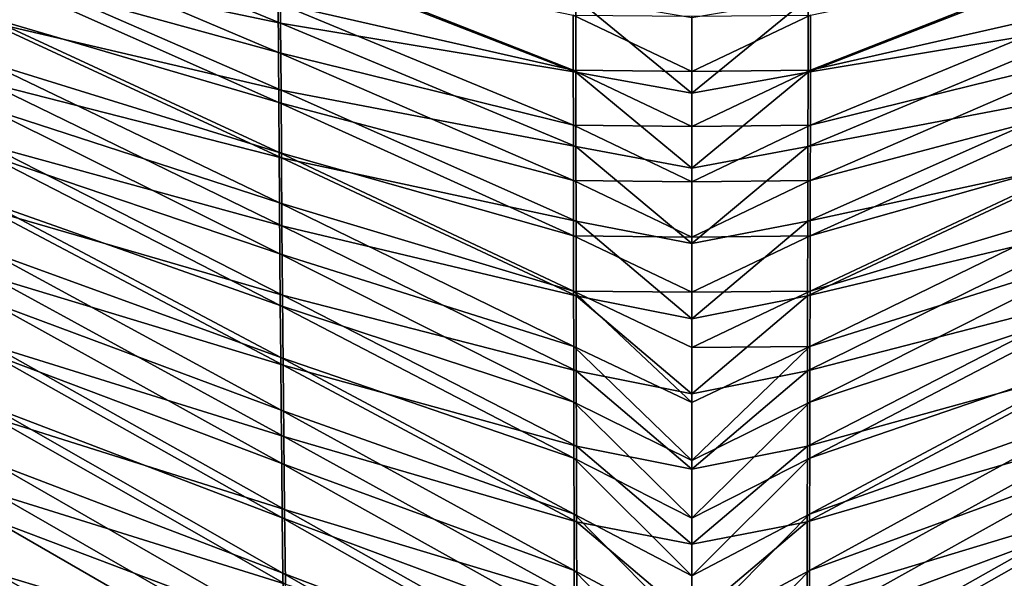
# Model space of a CAD drawing. Header units: millimetres. Extents: x -350 to 350, y 0 to 877.
# Tile 44 of 63: x -99 to 46, y 460 to 542. Entities that reach past the tile are written whole.
import ezdxf

# ---------------------------------------------------------------- set-up
doc = ezdxf.new("R2010")
doc.units = ezdxf.units.MM
doc.header["$LTSCALE"] = 41.718519
for name, color, linetype in [('10', 7, 'CONTINUOUS'), ('12', 7, 'CONTINUOUS'), ('6', 7, 'CONTINUOUS'), ('8', 7, 'CONTINUOUS')]:
    doc.layers.add(name, color=color, linetype=linetype)

msp = doc.modelspace()

# ---------------------------------------------------------------- linework, layer by layer
at = {"layer": '10', "linetype": 'Continuous'}
for points in [[(-103.87, 549.51, -493.68), (-103.95, 555.98, -495.11), (-60.68, 537.59, -496.39), (-103.87, 549.51, -493.68)], [(-60.68, 537.59, -496.39), (-103.95, 555.98, -495.11), (-60.72, 544.85, -497.91), (-60.68, 537.59, -496.39)], [(-60.72, 544.85, -497.91), (-60.77, 552.07, -499.47), (-17.4, 535, -498.34), (-60.72, 544.85, -497.91)], [(-17.4, 535, -498.34), (-60.77, 552.07, -499.47), (-17.41, 543.08, -500.01), (-17.4, 535, -498.34)], [(-103.78, 542.95, -492.27), (-103.87, 549.51, -493.68), (-60.63, 530.28, -494.91), (-103.78, 542.95, -492.27)], [(-60.63, 530.28, -494.91), (-103.87, 549.51, -493.68), (-60.68, 537.59, -496.39), (-60.63, 530.28, -494.91)], [(-60.68, 537.59, -496.39), (-60.72, 544.85, -497.91), (-17.39, 526.92, -496.73), (-60.68, 537.59, -496.39)], [(-17.39, 526.92, -496.73), (-60.72, 544.85, -497.91), (-17.4, 535, -498.34), (-17.39, 526.92, -496.73)], [(-103.69, 536.29, -490.88), (-103.78, 542.95, -492.27), (-60.58, 522.92, -493.47), (-103.69, 536.29, -490.88)], [(-60.58, 522.92, -493.47), (-103.78, 542.95, -492.27), (-60.63, 530.28, -494.91), (-60.58, 522.92, -493.47)], [(-17.4, 535, -498.34), (-17.41, 543.08, -500.01), (0, 534.82, -498.52), (-17.4, 535, -498.34)], [(0, 534.82, -498.52), (-17.41, 543.08, -500.01), (0, 542.93, -500.2), (0, 534.82, -498.52)], [(-60.63, 530.28, -494.91), (-60.68, 537.59, -496.39), (-17.37, 518.81, -495.18), (-60.63, 530.28, -494.91)], [(-17.37, 518.81, -495.18), (-60.68, 537.59, -496.39), (-17.39, 526.92, -496.73), (-17.37, 518.81, -495.18)], [(-103.59, 529.53, -489.52), (-103.69, 536.29, -490.88), (-60.53, 515.51, -492.08), (-103.59, 529.53, -489.52)], [(-60.53, 515.51, -492.08), (-103.69, 536.29, -490.88), (-60.58, 522.92, -493.47), (-60.53, 515.51, -492.08)], [(-17.39, 526.92, -496.73), (-17.4, 535, -498.34), (0, 526.71, -496.91), (-17.39, 526.92, -496.73)], [(0, 526.71, -496.91), (-17.4, 535, -498.34), (0, 534.82, -498.52), (0, 526.71, -496.91)], [(-60.58, 522.92, -493.47), (-60.63, 530.28, -494.91), (-17.36, 510.7, -493.69), (-60.58, 522.92, -493.47)], [(-17.36, 510.7, -493.69), (-60.63, 530.28, -494.91), (-17.37, 518.81, -495.18), (-17.36, 510.7, -493.69)], [(-103.49, 522.64, -488.17), (-103.59, 529.53, -489.52), (-60.47, 508.02, -490.73), (-103.49, 522.64, -488.17)], [(-60.47, 508.02, -490.73), (-103.59, 529.53, -489.52), (-60.53, 515.51, -492.08), (-60.47, 508.02, -490.73)], [(-17.37, 518.81, -495.18), (-17.39, 526.92, -496.73), (0, 518.6, -495.36), (-17.37, 518.81, -495.18)], [(0, 518.6, -495.36), (-17.39, 526.92, -496.73), (0, 526.71, -496.91), (0, 518.6, -495.36)], [(-103.37, 515.6, -486.85), (-103.49, 522.64, -488.17), (-60.41, 500.46, -489.42), (-103.37, 515.6, -486.85)], [(-60.41, 500.46, -489.42), (-103.49, 522.64, -488.17), (-60.47, 508.02, -490.73), (-60.41, 500.46, -489.42)], [(-60.53, 515.51, -492.08), (-60.58, 522.92, -493.47), (-17.35, 502.56, -492.26), (-60.53, 515.51, -492.08)], [(-17.35, 502.56, -492.26), (-60.58, 522.92, -493.47), (-17.36, 510.7, -493.69), (-17.35, 502.56, -492.26)], [(-17.36, 510.7, -493.69), (-17.37, 518.81, -495.18), (0, 510.5, -493.88), (-17.36, 510.7, -493.69)], [(0, 510.5, -493.88), (-17.37, 518.81, -495.18), (0, 518.6, -495.36), (0, 510.5, -493.88)], [(-103.25, 508.4, -485.55), (-103.37, 515.6, -486.85), (-60.34, 492.82, -488.15), (-103.25, 508.4, -485.55)], [(-60.34, 492.82, -488.15), (-103.37, 515.6, -486.85), (-60.41, 500.46, -489.42), (-60.34, 492.82, -488.15)], [(-60.47, 508.02, -490.73), (-60.53, 515.51, -492.08), (-17.33, 494.41, -490.9), (-60.47, 508.02, -490.73)], [(-17.33, 494.41, -490.9), (-60.53, 515.51, -492.08), (-17.35, 502.56, -492.26), (-17.33, 494.41, -490.9)], [(-17.35, 502.56, -492.26), (-17.36, 510.7, -493.69), (0, 502.39, -492.46), (-17.35, 502.56, -492.26)], [(0, 502.39, -492.46), (-17.36, 510.7, -493.69), (0, 510.5, -493.88), (0, 502.39, -492.46)], [(-103.11, 501.02, -484.27), (-103.25, 508.4, -485.55), (-60.27, 485.08, -486.92), (-103.11, 501.02, -484.27)], [(-60.27, 485.08, -486.92), (-103.25, 508.4, -485.55), (-60.34, 492.82, -488.15), (-60.27, 485.08, -486.92)], [(-60.41, 500.46, -489.42), (-60.47, 508.02, -490.73), (-17.31, 486.23, -489.59), (-60.41, 500.46, -489.42)], [(-17.31, 486.23, -489.59), (-60.47, 508.02, -490.73), (-17.33, 494.41, -490.9), (-17.31, 486.23, -489.59)], [(-17.33, 494.41, -490.9), (-17.35, 502.56, -492.26), (0, 486.18, -489.8), (-17.33, 494.41, -490.9)], [(0, 486.18, -489.8), (-17.35, 502.56, -492.26), (0, 494.28, -491.1), (0, 486.18, -489.8)], [(0, 494.28, -491.1), (-17.35, 502.56, -492.26), (0, 502.39, -492.46), (0, 494.28, -491.1)], [(-102.96, 493.41, -483.01), (-103.11, 501.02, -484.27), (-60.19, 477.23, -485.74), (-102.96, 493.41, -483.01)], [(-60.19, 477.23, -485.74), (-103.11, 501.02, -484.27), (-60.27, 485.08, -486.92), (-60.19, 477.23, -485.74)], [(-60.34, 492.82, -488.15), (-60.41, 500.46, -489.42), (-17.3, 478.03, -488.34), (-60.34, 492.82, -488.15)], [(-17.3, 478.03, -488.34), (-60.41, 500.46, -489.42), (-17.31, 486.23, -489.59), (-17.3, 478.03, -488.34)], [(-17.31, 486.23, -489.59), (-17.33, 494.41, -490.9), (0, 477.7, -488.52), (-17.31, 486.23, -489.59)], [(0, 477.7, -488.52), (-17.33, 494.41, -490.9), (0, 486.18, -489.8), (0, 477.7, -488.52)], [(-102.8, 485.56, -481.77), (-102.96, 493.41, -483.01), (-60.11, 469.25, -484.59), (-102.8, 485.56, -481.77)], [(-60.11, 469.25, -484.59), (-102.96, 493.41, -483.01), (-60.19, 477.23, -485.74), (-60.11, 469.25, -484.59)], [(-60.27, 485.08, -486.92), (-60.34, 492.82, -488.15), (-17.28, 469.8, -487.16), (-60.27, 485.08, -486.92)], [(-17.28, 469.8, -487.16), (-60.34, 492.82, -488.15), (-17.3, 478.03, -488.34), (-17.28, 469.8, -487.16)], [(-102.61, 477.41, -480.55), (-102.8, 485.56, -481.77), (-60.01, 461.12, -483.49), (-102.61, 477.41, -480.55)], [(-60.01, 461.12, -483.49), (-102.8, 485.56, -481.77), (-60.11, 469.25, -484.59), (-60.01, 461.12, -483.49)], [(-17.3, 478.03, -488.34), (-17.31, 486.23, -489.59), (0, 469.22, -487.3), (-17.3, 478.03, -488.34)], [(0, 469.22, -487.3), (-17.31, 486.23, -489.59), (0, 477.7, -488.52), (0, 469.22, -487.3)], [(-60.19, 477.23, -485.74), (-60.27, 485.08, -486.92), (-17.26, 461.54, -486.03), (-60.19, 477.23, -485.74)], [(-17.26, 461.54, -486.03), (-60.27, 485.08, -486.92), (-17.28, 469.8, -487.16), (-17.26, 461.54, -486.03)], [(-102.41, 468.92, -479.36), (-102.61, 477.41, -480.55), (-59.9, 452.82, -482.44), (-102.41, 468.92, -479.36)], [(-59.9, 452.82, -482.44), (-102.61, 477.41, -480.55), (-60.01, 461.12, -483.49), (-59.9, 452.82, -482.44)], [(-60.11, 469.25, -484.59), (-60.19, 477.23, -485.74), (-17.23, 453.25, -484.97), (-60.11, 469.25, -484.59)], [(-17.23, 453.25, -484.97), (-60.19, 477.23, -485.74), (-17.26, 461.54, -486.03), (-17.23, 453.25, -484.97)], [(-17.28, 469.8, -487.16), (-17.3, 478.03, -488.34), (0, 460.74, -486.15), (-17.28, 469.8, -487.16)], [(0, 460.74, -486.15), (-17.3, 478.03, -488.34), (0, 469.22, -487.3), (0, 460.74, -486.15)], [(-17.26, 461.54, -486.03), (-17.28, 469.8, -487.16), (0, 452.26, -485.07), (-17.26, 461.54, -486.03)], [(0, 452.26, -485.07), (-17.28, 469.8, -487.16), (0, 460.74, -486.15), (0, 452.26, -485.07)], [(-102.18, 460.01, -478.19), (-102.41, 468.92, -479.36), (-59.79, 444.31, -481.43), (-102.18, 460.01, -478.19)], [(-59.79, 444.31, -481.43), (-102.41, 468.92, -479.36), (-59.9, 452.82, -482.44), (-59.79, 444.31, -481.43)], [(-60.01, 461.12, -483.49), (-60.11, 469.25, -484.59), (-17.21, 444.91, -483.96), (-60.01, 461.12, -483.49)], [(-17.21, 444.91, -483.96), (-60.11, 469.25, -484.59), (-17.23, 453.25, -484.97), (-17.21, 444.91, -483.96)], [(-59.9, 452.82, -482.44), (-60.01, 461.12, -483.49), (-17.18, 436.53, -483.02), (-59.9, 452.82, -482.44)], [(-17.18, 436.53, -483.02), (-60.01, 461.12, -483.49), (-17.21, 444.91, -483.96), (-17.18, 436.53, -483.02)], [(-17.23, 453.25, -484.97), (-17.26, 461.54, -486.03), (0, 443.78, -484.06), (-17.23, 453.25, -484.97)], [(0, 443.78, -484.06), (-17.26, 461.54, -486.03), (0, 452.26, -485.07), (0, 443.78, -484.06)]]:
    msp.add_3dface(points, dxfattribs=at)
at = {"layer": '12', "linetype": 'Continuous'}
for points in [[(17.4, 535, -498.34), (17.41, 543.08, -500.01), (60.77, 552.07, -499.47), (17.4, 535, -498.34)], [(60.72, 544.85, -497.91), (17.4, 535, -498.34), (60.77, 552.07, -499.47), (60.72, 544.85, -497.91)], [(17.39, 526.92, -496.73), (17.4, 535, -498.34), (60.72, 544.85, -497.91), (17.39, 526.92, -496.73)], [(60.68, 537.59, -496.39), (17.39, 526.92, -496.73), (60.72, 544.85, -497.91), (60.68, 537.59, -496.39)], [(0, 534.82, -498.52), (0, 542.93, -500.2), (17.41, 543.08, -500.01), (0, 534.82, -498.52)], [(17.4, 535, -498.34), (0, 534.82, -498.52), (17.41, 543.08, -500.01), (17.4, 535, -498.34)], [(17.37, 518.81, -495.18), (17.39, 526.92, -496.73), (60.68, 537.59, -496.39), (17.37, 518.81, -495.18)], [(60.63, 530.28, -494.91), (17.37, 518.81, -495.18), (60.68, 537.59, -496.39), (60.63, 530.28, -494.91)], [(0, 526.71, -496.91), (0, 534.82, -498.52), (17.4, 535, -498.34), (0, 526.71, -496.91)], [(17.39, 526.92, -496.73), (0, 526.71, -496.91), (17.4, 535, -498.34), (17.39, 526.92, -496.73)], [(17.36, 510.7, -493.69), (17.37, 518.81, -495.18), (60.63, 530.28, -494.91), (17.36, 510.7, -493.69)], [(60.58, 522.92, -493.47), (17.36, 510.7, -493.69), (60.63, 530.28, -494.91), (60.58, 522.92, -493.47)], [(0, 518.6, -495.36), (0, 526.71, -496.91), (17.39, 526.92, -496.73), (0, 518.6, -495.36)], [(17.37, 518.81, -495.18), (0, 518.6, -495.36), (17.39, 526.92, -496.73), (17.37, 518.81, -495.18)], [(17.35, 502.56, -492.26), (17.36, 510.7, -493.69), (60.58, 522.92, -493.47), (17.35, 502.56, -492.26)], [(60.53, 515.51, -492.08), (17.35, 502.56, -492.26), (60.58, 522.92, -493.47), (60.53, 515.51, -492.08)], [(0, 510.5, -493.88), (0, 518.6, -495.36), (17.37, 518.81, -495.18), (0, 510.5, -493.88)], [(17.36, 510.7, -493.69), (0, 510.5, -493.88), (17.37, 518.81, -495.18), (17.36, 510.7, -493.69)], [(17.33, 494.41, -490.9), (17.35, 502.56, -492.26), (60.53, 515.51, -492.08), (17.33, 494.41, -490.9)], [(60.47, 508.02, -490.73), (17.33, 494.41, -490.9), (60.53, 515.51, -492.08), (60.47, 508.02, -490.73)], [(0, 502.39, -492.46), (0, 510.5, -493.88), (17.36, 510.7, -493.69), (0, 502.39, -492.46)], [(17.35, 502.56, -492.26), (0, 502.39, -492.46), (17.36, 510.7, -493.69), (17.35, 502.56, -492.26)], [(17.31, 486.23, -489.59), (17.33, 494.41, -490.9), (60.47, 508.02, -490.73), (17.31, 486.23, -489.59)], [(60.41, 500.47, -489.42), (17.31, 486.23, -489.59), (60.47, 508.02, -490.73), (60.41, 500.47, -489.42)], [(0, 494.28, -491.1), (0, 502.39, -492.46), (17.35, 502.56, -492.26), (0, 494.28, -491.1)], [(17.33, 494.41, -490.9), (0, 494.28, -491.1), (17.35, 502.56, -492.26), (17.33, 494.41, -490.9)], [(17.3, 478.03, -488.34), (17.31, 486.23, -489.59), (60.41, 500.47, -489.42), (17.3, 478.03, -488.34)], [(60.34, 492.82, -488.15), (17.3, 478.03, -488.34), (60.41, 500.47, -489.42), (60.34, 492.82, -488.15)], [(0, 477.7, -488.52), (0, 486.18, -489.8), (17.33, 494.41, -490.9), (0, 477.7, -488.52)], [(17.31, 486.23, -489.59), (0, 477.7, -488.52), (17.33, 494.41, -490.9), (17.31, 486.23, -489.59)], [(0, 486.18, -489.8), (0, 494.28, -491.1), (17.33, 494.41, -490.9), (0, 486.18, -489.8)], [(17.28, 469.8, -487.16), (17.3, 478.03, -488.34), (60.34, 492.82, -488.15), (17.28, 469.8, -487.16)], [(60.27, 485.08, -486.92), (17.28, 469.8, -487.16), (60.34, 492.82, -488.15), (60.27, 485.08, -486.92)], [(0, 469.22, -487.3), (0, 477.7, -488.52), (17.31, 486.23, -489.59), (0, 469.22, -487.3)], [(17.3, 478.03, -488.34), (0, 469.22, -487.3), (17.31, 486.23, -489.59), (17.3, 478.03, -488.34)], [(17.26, 461.54, -486.03), (17.28, 469.8, -487.16), (60.27, 485.08, -486.92), (17.26, 461.54, -486.03)], [(60.19, 477.23, -485.74), (17.26, 461.54, -486.03), (60.27, 485.08, -486.92), (60.19, 477.23, -485.74)], [(0, 460.74, -486.15), (0, 469.22, -487.3), (17.3, 478.03, -488.34), (0, 460.74, -486.15)], [(17.28, 469.8, -487.16), (0, 460.74, -486.15), (17.3, 478.03, -488.34), (17.28, 469.8, -487.16)], [(17.23, 453.25, -484.97), (17.26, 461.54, -486.03), (60.19, 477.23, -485.74), (17.23, 453.25, -484.97)], [(60.11, 469.25, -484.59), (17.23, 453.25, -484.97), (60.19, 477.23, -485.74), (60.11, 469.25, -484.59)], [(0, 452.26, -485.07), (0, 460.74, -486.15), (17.28, 469.8, -487.16), (0, 452.26, -485.07)], [(17.26, 461.54, -486.03), (0, 452.26, -485.07), (17.28, 469.8, -487.16), (17.26, 461.54, -486.03)], [(17.21, 444.91, -483.96), (17.23, 453.25, -484.97), (60.11, 469.25, -484.59), (17.21, 444.91, -483.96)], [(60.01, 461.12, -483.49), (17.21, 444.91, -483.96), (60.11, 469.25, -484.59), (60.01, 461.12, -483.49)], [(0, 443.78, -484.06), (0, 452.26, -485.07), (17.26, 461.54, -486.03), (0, 443.78, -484.06)], [(17.23, 453.25, -484.97), (0, 443.78, -484.06), (17.26, 461.54, -486.03), (17.23, 453.25, -484.97)], [(17.18, 436.53, -483.02), (17.21, 444.91, -483.96), (60.01, 461.12, -483.49), (17.18, 436.53, -483.02)], [(59.9, 452.82, -482.44), (17.18, 436.53, -483.02), (60.01, 461.12, -483.49), (59.9, 452.82, -482.44)]]:
    msp.add_3dface(points, dxfattribs=at)
at = {"layer": '6', "linetype": 'Continuous'}
for points in [[(-60.35, 541.9, -496.29), (-60.41, 551.65, -498.38), (-103.64, 559.66, -494.96), (-60.35, 541.9, -496.29)], [(-103.54, 550.98, -493.02), (-60.35, 541.9, -496.29), (-103.64, 559.66, -494.96), (-103.54, 550.98, -493.02)], [(-60.29, 532.07, -494.27), (-60.35, 541.9, -496.29), (-103.54, 550.98, -493.02), (-60.29, 532.07, -494.27)], [(-103.42, 542.15, -491.12), (-60.29, 532.07, -494.27), (-103.54, 550.98, -493.02), (-103.42, 542.15, -491.12)], [(-17.04, 534.72, -497.27), (-17.05, 545.62, -499.53), (-60.41, 551.65, -498.38), (-17.04, 534.72, -497.27)], [(-60.35, 541.9, -496.29), (-17.04, 534.72, -497.27), (-60.41, 551.65, -498.38), (-60.35, 541.9, -496.29)], [(0, 531.64, -496.86), (0, 542.69, -499.13), (-17.05, 545.62, -499.53), (0, 531.64, -496.86)], [(-17.04, 534.72, -497.27), (0, 531.64, -496.86), (-17.05, 545.62, -499.53), (-17.04, 534.72, -497.27)], [(-60.22, 522.15, -492.34), (-60.29, 532.07, -494.27), (-103.42, 542.15, -491.12), (-60.22, 522.15, -492.34)], [(-103.29, 533.14, -489.26), (-60.22, 522.15, -492.34), (-103.42, 542.15, -491.12), (-103.29, 533.14, -489.26)], [(-17.02, 523.79, -495.11), (-17.04, 534.72, -497.27), (-60.35, 541.9, -496.29), (-17.02, 523.79, -495.11)], [(-60.29, 532.07, -494.27), (-17.02, 523.79, -495.11), (-60.35, 541.9, -496.29), (-60.29, 532.07, -494.27)], [(0, 520.6, -494.72), (0, 531.64, -496.86), (-17.04, 534.72, -497.27), (0, 520.6, -494.72)], [(-17.02, 523.79, -495.11), (0, 520.6, -494.72), (-17.04, 534.72, -497.27), (-17.02, 523.79, -495.11)], [(-60.15, 512.13, -490.47), (-60.22, 522.15, -492.34), (-103.29, 533.14, -489.26), (-60.15, 512.13, -490.47)], [(-103.15, 523.92, -487.44), (-60.15, 512.13, -490.47), (-103.29, 533.14, -489.26), (-103.15, 523.92, -487.44)], [(-17, 512.84, -493.07), (-17.02, 523.79, -495.11), (-60.29, 532.07, -494.27), (-17, 512.84, -493.07)], [(-60.22, 522.15, -492.34), (-17, 512.84, -493.07), (-60.29, 532.07, -494.27), (-60.22, 522.15, -492.34)], [(-60.07, 501.98, -488.69), (-60.15, 512.13, -490.47), (-103.15, 523.92, -487.44), (-60.07, 501.98, -488.69)], [(-103, 514.45, -485.66), (-60.07, 501.98, -488.69), (-103.15, 523.92, -487.44), (-103, 514.45, -485.66)], [(0, 509.55, -492.69), (0, 520.6, -494.72), (-17.02, 523.79, -495.11), (0, 509.55, -492.69)], [(-17, 512.84, -493.07), (0, 509.55, -492.69), (-17.02, 523.79, -495.11), (-17, 512.84, -493.07)], [(-16.98, 501.86, -491.14), (-17, 512.84, -493.07), (-60.22, 522.15, -492.34), (-16.98, 501.86, -491.14)], [(-60.15, 512.13, -490.47), (-16.98, 501.86, -491.14), (-60.22, 522.15, -492.34), (-60.15, 512.13, -490.47)], [(-59.98, 491.67, -486.98), (-60.07, 501.98, -488.69), (-103, 514.45, -485.66), (-59.98, 491.67, -486.98)], [(-102.83, 504.67, -483.92), (-59.98, 491.67, -486.98), (-103, 514.45, -485.66), (-102.83, 504.67, -483.92)], [(-16.96, 490.84, -489.31), (-16.98, 501.86, -491.14), (-60.15, 512.13, -490.47), (-16.96, 490.84, -489.31)], [(-60.07, 501.98, -488.69), (-16.96, 490.84, -489.31), (-60.15, 512.13, -490.47), (-60.07, 501.98, -488.69)], [(0, 498.51, -490.78), (0, 509.55, -492.69), (-17, 512.84, -493.07), (0, 498.51, -490.78)], [(-16.98, 501.86, -491.14), (0, 498.51, -490.78), (-17, 512.84, -493.07), (-16.98, 501.86, -491.14)], [(-59.88, 481.19, -485.34), (-59.98, 491.67, -486.98), (-102.83, 504.67, -483.92), (-59.88, 481.19, -485.34)], [(-102.63, 494.53, -482.22), (-59.88, 481.19, -485.34), (-102.83, 504.67, -483.92), (-102.63, 494.53, -482.22)], [(-16.94, 479.79, -487.6), (-16.96, 490.84, -489.31), (-60.07, 501.98, -488.69), (-16.94, 479.79, -487.6)], [(-59.98, 491.67, -486.98), (-16.94, 479.79, -487.6), (-60.07, 501.98, -488.69), (-59.98, 491.67, -486.98)], [(0, 487.46, -488.99), (0, 498.51, -490.78), (-16.98, 501.86, -491.14), (0, 487.46, -488.99)], [(-16.96, 490.84, -489.31), (0, 487.46, -488.99), (-16.98, 501.86, -491.14), (-16.96, 490.84, -489.31)], [(-59.77, 470.49, -483.79), (-59.88, 481.19, -485.34), (-102.63, 494.53, -482.22), (-59.77, 470.49, -483.79)], [(-102.41, 483.94, -480.55), (-59.77, 470.49, -483.79), (-102.63, 494.53, -482.22), (-102.41, 483.94, -480.55)], [(-16.92, 468.68, -486), (-16.94, 479.79, -487.6), (-59.98, 491.67, -486.98), (-16.92, 468.68, -486)], [(-59.88, 481.19, -485.34), (-16.92, 468.68, -486), (-59.98, 491.67, -486.98), (-59.88, 481.19, -485.34)], [(0, 476.41, -487.32), (0, 487.46, -488.99), (-16.96, 490.84, -489.31), (0, 476.41, -487.32)], [(-16.94, 479.79, -487.6), (0, 476.41, -487.32), (-16.96, 490.84, -489.31), (-16.94, 479.79, -487.6)], [(-59.64, 459.53, -482.31), (-59.77, 470.49, -483.79), (-102.41, 483.94, -480.55), (-59.64, 459.53, -482.31)], [(-102.15, 472.8, -478.93), (-59.64, 459.53, -482.31), (-102.41, 483.94, -480.55), (-102.15, 472.8, -478.93)], [(-16.89, 457.52, -484.51), (-16.92, 468.68, -486), (-59.88, 481.19, -485.34), (-16.89, 457.52, -484.51)], [(-59.77, 470.49, -483.79), (-16.89, 457.52, -484.51), (-59.88, 481.19, -485.34), (-59.77, 470.49, -483.79)], [(0, 465.37, -485.76), (0, 476.41, -487.32), (-16.94, 479.79, -487.6), (0, 465.37, -485.76)], [(-16.92, 468.68, -486), (0, 465.37, -485.76), (-16.94, 479.79, -487.6), (-16.92, 468.68, -486)], [(-59.49, 448.25, -480.91), (-59.64, 459.53, -482.31), (-102.15, 472.8, -478.93), (-59.49, 448.25, -480.91)], [(-101.85, 460.97, -477.35), (-59.49, 448.25, -480.91), (-102.15, 472.8, -478.93), (-101.85, 460.97, -477.35)], [(-16.86, 446.29, -483.13), (-16.89, 457.52, -484.51), (-59.77, 470.49, -483.79), (-16.86, 446.29, -483.13)], [(-59.64, 459.53, -482.31), (-16.86, 446.29, -483.13), (-59.77, 470.49, -483.79), (-59.64, 459.53, -482.31)], [(0, 454.32, -484.32), (0, 465.37, -485.76), (-16.92, 468.68, -486), (0, 454.32, -484.32)], [(-16.89, 457.52, -484.51), (0, 454.32, -484.32), (-16.92, 468.68, -486), (-16.89, 457.52, -484.51)], [(-59.32, 436.56, -479.59), (-59.49, 448.25, -480.91), (-101.85, 460.97, -477.35), (-59.32, 436.56, -479.59)], [(-101.5, 448.25, -475.82), (-59.32, 436.56, -479.59), (-101.85, 460.97, -477.35), (-101.5, 448.25, -475.82)]]:
    msp.add_3dface(points, dxfattribs=at)
at = {"layer": '8', "linetype": 'Continuous'}
for points in [[(60.36, 541.9, -496.29), (60.42, 551.65, -498.38), (17.04, 534.72, -497.27), (60.36, 541.9, -496.29)], [(17.04, 534.72, -497.27), (60.42, 551.65, -498.38), (17.06, 545.62, -499.53), (17.04, 534.72, -497.27)], [(0, 542.69, -499.13), (0, 531.64, -496.86), (17.06, 545.62, -499.53), (0, 542.69, -499.13)], [(0, 531.64, -496.86), (17.04, 534.72, -497.27), (17.06, 545.62, -499.53), (0, 531.64, -496.86)], [(60.3, 532.07, -494.27), (60.36, 541.9, -496.29), (17.03, 523.8, -495.12), (60.3, 532.07, -494.27)], [(17.03, 523.8, -495.12), (60.36, 541.9, -496.29), (17.04, 534.72, -497.27), (17.03, 523.8, -495.12)], [(0, 531.64, -496.86), (0, 520.6, -494.72), (17.04, 534.72, -497.27), (0, 531.64, -496.86)], [(0, 520.6, -494.72), (17.03, 523.8, -495.12), (17.04, 534.72, -497.27), (0, 520.6, -494.72)], [(60.23, 522.16, -492.34), (60.3, 532.07, -494.27), (17.01, 512.84, -493.07), (60.23, 522.16, -492.34)], [(17.01, 512.84, -493.07), (60.3, 532.07, -494.27), (17.03, 523.8, -495.12), (17.01, 512.84, -493.07)], [(0, 520.6, -494.72), (0, 509.55, -492.69), (17.03, 523.8, -495.12), (0, 520.6, -494.72)], [(0, 509.55, -492.69), (17.01, 512.84, -493.07), (17.03, 523.8, -495.12), (0, 509.55, -492.69)], [(60.16, 512.13, -490.47), (60.23, 522.16, -492.34), (16.99, 501.86, -491.14), (60.16, 512.13, -490.47)], [(16.99, 501.86, -491.14), (60.23, 522.16, -492.34), (17.01, 512.84, -493.07), (16.99, 501.86, -491.14)], [(0, 509.55, -492.69), (0, 498.51, -490.78), (17.01, 512.84, -493.07), (0, 509.55, -492.69)], [(0, 498.51, -490.78), (16.99, 501.86, -491.14), (17.01, 512.84, -493.07), (0, 498.51, -490.78)], [(60.07, 501.98, -488.69), (60.16, 512.13, -490.47), (16.97, 490.85, -489.31), (60.07, 501.98, -488.69)], [(16.97, 490.85, -489.31), (60.16, 512.13, -490.47), (16.99, 501.86, -491.14), (16.97, 490.85, -489.31)], [(0, 498.51, -490.78), (0, 487.46, -488.99), (16.99, 501.86, -491.14), (0, 498.51, -490.78)], [(0, 487.46, -488.99), (16.97, 490.85, -489.31), (16.99, 501.86, -491.14), (0, 487.46, -488.99)], [(59.99, 491.68, -486.98), (60.07, 501.98, -488.69), (16.95, 479.79, -487.6), (59.99, 491.68, -486.98)], [(16.95, 479.79, -487.6), (60.07, 501.98, -488.69), (16.97, 490.85, -489.31), (16.95, 479.79, -487.6)], [(59.89, 481.2, -485.34), (59.99, 491.68, -486.98), (16.92, 468.68, -486), (59.89, 481.2, -485.34)], [(16.92, 468.68, -486), (59.99, 491.68, -486.98), (16.95, 479.79, -487.6), (16.92, 468.68, -486)], [(0, 487.46, -488.99), (0, 476.41, -487.32), (16.97, 490.85, -489.31), (0, 487.46, -488.99)], [(0, 476.41, -487.32), (16.95, 479.79, -487.6), (16.97, 490.85, -489.31), (0, 476.41, -487.32)], [(59.77, 470.5, -483.79), (59.89, 481.2, -485.34), (16.9, 457.52, -484.51), (59.77, 470.5, -483.79)], [(16.9, 457.52, -484.51), (59.89, 481.2, -485.34), (16.92, 468.68, -486), (16.9, 457.52, -484.51)], [(0, 476.41, -487.32), (0, 465.37, -485.76), (16.95, 479.79, -487.6), (0, 476.41, -487.32)], [(0, 465.37, -485.76), (16.92, 468.68, -486), (16.95, 479.79, -487.6), (0, 465.37, -485.76)], [(59.64, 459.54, -482.31), (59.77, 470.5, -483.79), (16.86, 446.3, -483.13), (59.64, 459.54, -482.31)], [(16.86, 446.3, -483.13), (59.77, 470.5, -483.79), (16.9, 457.52, -484.51), (16.86, 446.3, -483.13)], [(0, 465.37, -485.76), (0, 454.32, -484.32), (16.92, 468.68, -486), (0, 465.37, -485.76)], [(0, 454.32, -484.32), (16.9, 457.52, -484.51), (16.92, 468.68, -486), (0, 454.32, -484.32)]]:
    msp.add_3dface(points, dxfattribs=at)

doc.saveas('drawing.dxf')
